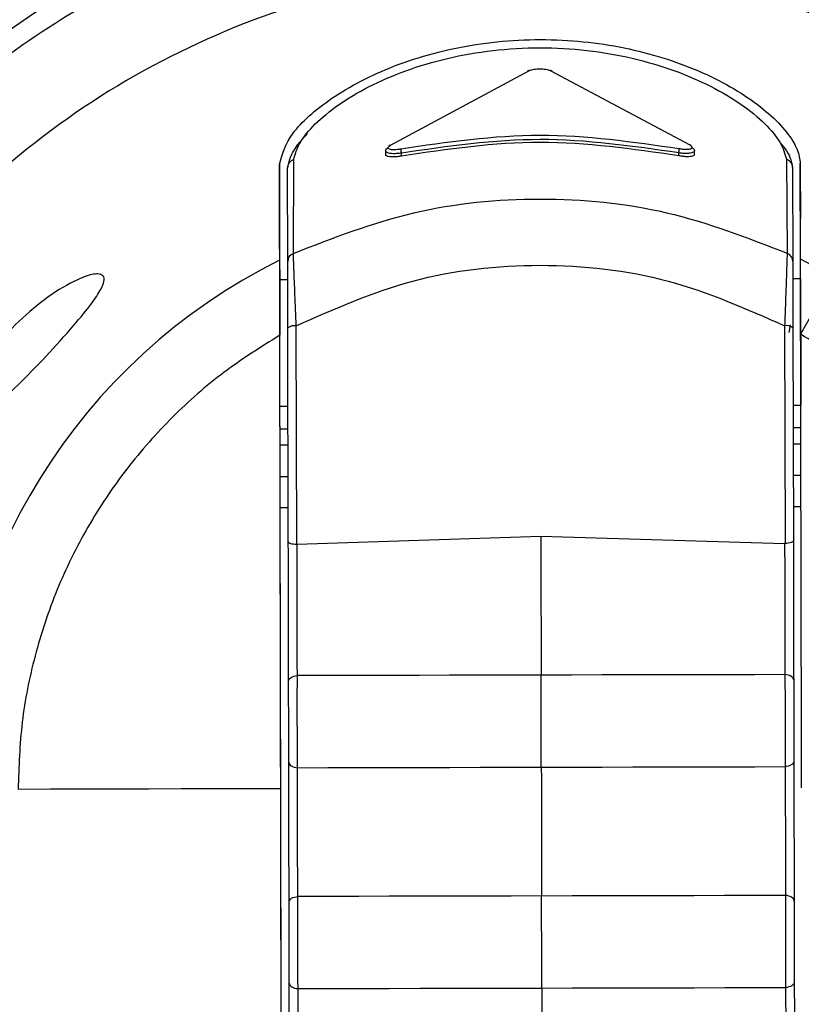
# Model space of a CAD drawing. Header units: inches. Extents: x 170 to 312, y 215 to 248.
# Tile 95 of 256: x 206.9243 to 206.9766, y 222.3127 to 222.3786. Entities that reach past the tile are written whole.
import ezdxf

# ---------------------------------------------------------------- set-up
doc = ezdxf.new("R2010")
doc.units = ezdxf.units.IN
doc.header["$LTSCALE"] = 0.25
doc.header["$MEASUREMENT"] = 0
doc.layers.add('STANDARD MOTOR LH', color=7, linetype='Continuous')

msp = doc.modelspace()

# ---------------------------------------------------------------- linework, layer by layer
at = {"layer": 'STANDARD MOTOR LH'}
for p, q in [((206.9491163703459, 222.3702459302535), (206.9584350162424, 222.3752440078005)), ((206.9598263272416, 222.3752453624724), (206.9691656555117, 222.3702630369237)), ((206.9487982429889, 222.3698703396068), (206.9487987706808, 222.3696206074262)), ((206.9498561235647, 222.3695159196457), (206.9498557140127, 222.3697111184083)), ((206.9684284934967, 222.36953148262), (206.9684280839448, 222.3697268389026)), ((206.9694853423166, 222.3696380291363), (206.9694848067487, 222.3698882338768)), ((206.942624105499, 222.3629950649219), (206.9426435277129, 222.3692762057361)), ((206.9756436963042, 222.3693028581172), (206.9756898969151, 222.3630080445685)), ((206.9416887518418, 222.3689371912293), (206.9417022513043, 222.3625312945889)), ((206.9416964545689, 222.3652826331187), (206.9416887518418, 222.3689371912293)), ((206.9422436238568, 222.3624440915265), (206.9422304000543, 222.3687156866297)), ((206.9760575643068, 222.3687447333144), (206.9760708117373, 222.3624595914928)), ((206.9765864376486, 222.3626047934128), (206.9765729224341, 222.3690107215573)), ((206.9765729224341, 222.3690107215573), (206.9765806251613, 222.3653561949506)), ((206.941705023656, 222.3612157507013), (206.9416964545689, 222.3652826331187)), ((206.9426622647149, 222.3619323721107), (206.942624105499, 222.3629950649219)), ((206.9787976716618, 222.3614330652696), (206.9765864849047, 222.3626047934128)), ((206.9422462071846, 222.3612168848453), (206.941705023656, 222.3612157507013)), ((206.9765892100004, 222.3612892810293), (206.976073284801, 222.3612882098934)), ((206.9422831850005, 222.3436765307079), (206.9422529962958, 222.3579959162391)), ((206.942842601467, 222.3435050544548), (206.9428117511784, 222.3581402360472)), ((206.9755214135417, 222.3581450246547), (206.9755521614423, 222.343557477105)), ((206.9759037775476, 222.3582146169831), (206.9758107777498, 222.35769543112)), ((206.9760802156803, 222.3580033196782), (206.976110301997, 222.3437303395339)), ((206.941722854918, 222.3527589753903), (206.9422640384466, 222.3527601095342)), ((206.9760911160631, 222.3528314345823), (206.9766070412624, 222.3528325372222)), ((206.9766070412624, 222.3528325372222), (206.9766070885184, 222.3528325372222)), ((206.976610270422, 222.3512951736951), (206.9760943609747, 222.3512941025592)), ((206.9422672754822, 222.351222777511), (206.9417260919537, 222.3512216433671)), ((206.9417283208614, 222.3501645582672), (206.9417260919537, 222.3512216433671)), ((206.9417283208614, 222.3501645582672), (206.94226950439, 222.3501656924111)), ((206.9760965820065, 222.3502369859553), (206.9766125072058, 222.3502380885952)), ((206.9417327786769, 222.3480503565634), (206.9422739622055, 222.3480514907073)), ((206.976101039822, 222.3481228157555), (206.9766169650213, 222.3481238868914)), ((206.9766214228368, 222.3460097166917), (206.9761054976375, 222.3460086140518)), ((206.942278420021, 222.3459373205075), (206.9417372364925, 222.3459361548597)), ((206.9419320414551, 222.2535288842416), (206.9417372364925, 222.3459361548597)), ((206.9428727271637, 222.3435051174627), (206.9591959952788, 222.3440538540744)), ((206.9591959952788, 222.3440538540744), (206.9755215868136, 222.343557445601)), ((206.9428727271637, 222.3435051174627), (206.942842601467, 222.3435050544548)), ((206.9755521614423, 222.343557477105), (206.9755215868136, 222.343557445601)), ((206.9418856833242, 222.2755184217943), (206.9417769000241, 222.3271214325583))]:
    msp.add_line(p, q, dxfattribs=at)
at = {"layer": 'STANDARD MOTOR LH', "flags": 128}
for points in [[(206.941722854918, 222.3527589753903), (206.941722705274, 222.3528309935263), (206.9417215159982, 222.3533923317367), (206.9417193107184, 222.3544392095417), (206.9417163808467, 222.355830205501), (206.9417131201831, 222.357377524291), (206.9417099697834, 222.3588721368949), (206.9417073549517, 222.3601121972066), (206.9417056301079, 222.3609302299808), (206.941705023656, 222.3612157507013)], [(206.9765892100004, 222.3612892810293), (206.9765893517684, 222.3612172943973), (206.9765905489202, 222.3606559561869), (206.9765927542, 222.3596090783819), (206.9765956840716, 222.3582180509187), (206.9765989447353, 222.3566707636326), (206.976602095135, 222.3551761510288), (206.9766047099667, 222.3539360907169), (206.9766064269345, 222.3531180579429), (206.9766070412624, 222.3528325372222)], [(206.9787976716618, 222.3614330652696), (206.9786555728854, 222.3611843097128), (206.978467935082, 222.3608558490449), (206.9782377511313, 222.3604529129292), (206.9779686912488, 222.3599819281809), (206.9776650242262, 222.3594503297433), (206.9773315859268, 222.3588666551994), (206.9769736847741, 222.3582401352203), (206.9765970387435, 222.3575807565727)], [(206.9417260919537, 222.3512216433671), (206.9417252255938, 222.3516340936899), (206.9417243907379, 222.3520306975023), (206.9417236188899, 222.3523962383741), (206.941722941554, 222.352716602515), (206.941722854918, 222.3527589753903)], [(206.9417326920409, 222.3480909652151), (206.941732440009, 222.3482112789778), (206.941732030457, 222.3484066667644), (206.9417314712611, 222.3486695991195), (206.9417308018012, 222.3489899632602), (206.9417300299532, 222.3493554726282), (206.9417291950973, 222.3497520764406), (206.9417283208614, 222.3501645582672)], [(206.9417372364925, 222.3459361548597), (206.9417363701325, 222.3463486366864), (206.9417355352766, 222.3467452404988), (206.9417347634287, 222.3471107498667), (206.9417340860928, 222.3474311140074), (206.9417335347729, 222.3476940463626), (206.9417331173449, 222.3478894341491), (206.9417328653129, 222.348009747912), (206.9417326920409, 222.3480909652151)], [(206.9755410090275, 222.334771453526), (206.9735051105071, 222.3347671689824), (206.971466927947, 222.334762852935), (206.9694269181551, 222.3347585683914), (206.9673855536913, 222.3347542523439), (206.9653432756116, 222.3347499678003), (206.963300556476, 222.3347456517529), (206.9612578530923, 222.3347413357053), (206.9592156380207, 222.3347370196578)], [(206.9761299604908, 222.3344026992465), (206.976118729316, 222.3344717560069), (206.9760857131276, 222.3345383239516), (206.9760320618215, 222.3346001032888), (206.9759596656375, 222.3346549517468), (206.9758710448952, 222.3347009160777), (206.9757693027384, 222.3347364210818), (206.9756579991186, 222.3347602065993), (206.9755410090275, 222.334771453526)], [(206.9423028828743, 222.3343314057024), (206.9423138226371, 222.3344004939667), (206.9423465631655, 222.3344671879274), (206.9423999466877, 222.3345292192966), (206.9424721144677, 222.3345843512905), (206.94256053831, 222.3346306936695), (206.9426621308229, 222.3346666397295), (206.9427733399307, 222.3346908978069), (206.9428902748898, 222.3347026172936)], [(206.9592156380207, 222.3347370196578), (206.957173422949, 222.3347327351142), (206.9551307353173, 222.3347284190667), (206.9530880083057, 222.3347241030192), (206.951045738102, 222.3347198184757), (206.9490043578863, 222.3347155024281), (206.9469643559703, 222.3347112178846), (206.9449261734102, 222.3347069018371), (206.9428902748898, 222.3347026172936)], [(206.9423143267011, 222.3289049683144), (206.9423255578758, 222.328835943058), (206.9423585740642, 222.3287693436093), (206.9424122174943, 222.3287075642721), (206.9424846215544, 222.3286527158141), (206.9425732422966, 222.3286067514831), (206.9426749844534, 222.3285712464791), (206.9427862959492, 222.3285474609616), (206.9429032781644, 222.3285362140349)], [(206.9761413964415, 222.3289762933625), (206.9761304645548, 222.3289072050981), (206.9760977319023, 222.3288404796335), (206.9760443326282, 222.3287784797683), (206.9759721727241, 222.3287233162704), (206.9758837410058, 222.3286769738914), (206.975782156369, 222.3286410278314), (206.9756709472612, 222.328616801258), (206.9755540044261, 222.3286050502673)], [(206.9429032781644, 222.3285362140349), (206.9449391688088, 222.3285405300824), (206.9469773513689, 222.3285448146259), (206.9490173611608, 222.3285490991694), (206.9510587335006, 222.328553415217), (206.9531010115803, 222.3285577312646), (206.9551437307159, 222.328562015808), (206.9571864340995, 222.3285663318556), (206.9592286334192, 222.3285706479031)], [(206.9592286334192, 222.3285706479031), (206.9612708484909, 222.3285749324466), (206.9633135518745, 222.3285792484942), (206.9653562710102, 222.3285835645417), (206.9673985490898, 222.3285878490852), (206.9694399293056, 222.3285921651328), (206.9714799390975, 222.3285964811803), (206.9735181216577, 222.3286007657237), (206.9755540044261, 222.3286050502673)], [(206.9417769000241, 222.3271214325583), (206.9395552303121, 222.3271167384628), (206.9373387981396, 222.3271120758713), (206.9351281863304, 222.3271074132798), (206.9329239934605, 222.3271027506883), (206.9307268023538, 222.3270981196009), (206.9285371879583, 222.3270935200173), (206.9263557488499, 222.3270889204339), (206.9241830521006, 222.3270843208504)], [(206.9423340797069, 222.3195320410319), (206.9423450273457, 222.3196011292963), (206.9423777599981, 222.3196678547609), (206.9424311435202, 222.3197298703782), (206.9425033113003, 222.3197850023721), (206.9425917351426, 222.319831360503), (206.9426933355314, 222.3198672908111), (206.9428045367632, 222.3198915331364), (206.9429214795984, 222.3199032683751)], [(206.9612890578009, 222.3199419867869), (206.9572046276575, 222.3199333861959), (206.9551619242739, 222.3199290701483), (206.9531192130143, 222.3199247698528), (206.9510769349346, 222.3199204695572), (206.9490355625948, 222.3199161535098), (206.9469955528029, 222.3199118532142), (206.9449573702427, 222.3199075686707), (206.9429214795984, 222.3199032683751)], [(206.9755722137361, 222.3199721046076), (206.9735363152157, 222.319967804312), (206.9714981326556, 222.3199635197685), (206.9694581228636, 222.319959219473), (206.9674167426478, 222.3199549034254), (206.9653744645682, 222.31995060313), (206.9633317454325, 222.3199463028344), (206.9612890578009, 222.3199419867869)], [(206.9761611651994, 222.31960336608), (206.9761499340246, 222.3196723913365), (206.9761169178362, 222.3197389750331), (206.9760632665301, 222.3198007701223), (206.9759908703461, 222.3198556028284), (206.9759022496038, 222.3199015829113), (206.975800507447, 222.3199370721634), (206.9756891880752, 222.3199608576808), (206.9755722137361, 222.3199721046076)], [(206.9423455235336, 222.3141056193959), (206.9423567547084, 222.3140365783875), (206.9423897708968, 222.3139700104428), (206.9424434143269, 222.3139082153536), (206.9425158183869, 222.3138533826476), (206.9426044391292, 222.3138074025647), (206.942706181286, 222.3137718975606), (206.9428174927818, 222.3137481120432), (206.9429344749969, 222.3137368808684)], [(206.9429344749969, 222.3137368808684), (206.9449703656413, 222.313741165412), (206.9470085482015, 222.3137454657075), (206.9490485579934, 222.313749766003), (206.9510899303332, 222.3137540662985), (206.9531322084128, 222.3137583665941), (206.9551749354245, 222.3137626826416), (206.9572176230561, 222.3137669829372), (206.9592598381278, 222.3137712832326)], [(206.9592598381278, 222.3137712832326), (206.9613020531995, 222.3137755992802), (206.9633447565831, 222.3137798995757), (206.9653874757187, 222.3137842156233), (206.9674297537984, 222.3137885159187), (206.9694711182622, 222.3137928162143), (206.9715111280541, 222.3137971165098), (206.9735493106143, 222.3138014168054), (206.9755852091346, 222.3138057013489)], [(206.9761726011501, 222.314176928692), (206.9761616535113, 222.3141078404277), (206.9761289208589, 222.314041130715), (206.9760755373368, 222.3139791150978), (206.9760033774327, 222.3139239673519), (206.9759149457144, 222.3138776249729), (206.9758133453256, 222.3138416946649), (206.9757021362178, 222.3138174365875), (206.9755852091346, 222.3138057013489)]]:
    msp.add_lwpolyline(points, dxfattribs=at)
at = {"layer": 'STANDARD MOTOR LH'}
for centre, radius, start, end in [((206.9592316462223, 222.3271583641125), 0.07336265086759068, 304.5814029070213, 235.6238336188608), ((206.959218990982, 222.327158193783), 0.06647414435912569, 309.7737854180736, 230.6860251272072), ((206.9592189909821, 222.327158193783), 0.06644525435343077, 309.7944362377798, 230.6467784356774), ((206.9592189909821, 222.327158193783), 0.0652415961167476, 310.6768779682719, 229.5646903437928), ((206.959218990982, 222.327158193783), 0.06392017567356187, 311.6983682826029, 228.5431638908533), ((206.959218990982, 222.327158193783), 0.06203211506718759, 313.2646430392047, 226.9769264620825), ((206.9584077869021, 222.3751104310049), 0.0001363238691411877, 78.47824008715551, 155.8409415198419), ((206.9598536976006, 222.3751116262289), 0.000136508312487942, 22.92819328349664, 101.5663887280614), ((206.9491144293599, 222.3701219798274), 0.0001239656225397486, 89.10285729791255, 173.6320293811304), ((206.9515448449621, 222.370120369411), 0.001738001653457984, 184.613608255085, 193.6194565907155), ((206.9667624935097, 222.3701285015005), 0.001713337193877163, 346.4418037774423, 355.575453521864), ((206.969167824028, 222.3701392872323), 0.0001237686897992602, 6.402040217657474, 91.00391454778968), ((206.9592189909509, 222.3271581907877), 0.03947267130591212, 116.3445910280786, 180.1207844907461), ((206.942843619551, 222.3624366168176), 0.0006000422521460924, 111.458732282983, 179.2862496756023), ((206.9754711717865, 222.3624496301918), 0.0005997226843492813, 0.9517178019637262, 68.61023575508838), ((206.9426946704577, 222.3574397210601), 0.0007102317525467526, 80.51155967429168, 128.4530619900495), ((206.9756411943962, 222.3574447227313), 0.000710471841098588, 51.83493038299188, 99.7060457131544)]:
    msp.add_arc(centre, radius, start, end, dxfattribs=at)
for points, knots in [([(207.1420881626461, 222.6879246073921), (207.1416760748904, 222.6879589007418), (207.140851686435, 222.688027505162), (207.1398840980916, 222.6885030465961), (207.1391941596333, 222.6890440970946), (207.1387231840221, 222.6895622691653), (207.1383440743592, 222.6901465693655), (207.1380660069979, 222.6907823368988), (207.1377366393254, 222.6921321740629), (207.1379086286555, 222.6942228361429), (207.1378542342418, 222.6965096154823), (207.1378615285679, 222.6987958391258), (207.1378683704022, 222.7038205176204), (207.1377074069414, 222.710237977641), (207.138017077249, 222.7157094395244), (207.1378547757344, 222.7175905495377), (207.1378337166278, 222.717631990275), (207.1378086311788, 222.717669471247), (207.1377668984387, 222.7177072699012), (207.1376329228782, 222.7177580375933), (207.1371214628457, 222.7176961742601), (207.1351328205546, 222.7177990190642), (207.1270852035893, 222.717626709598), (207.1072664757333, 222.7178232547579), (207.0767028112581, 222.7177053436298), (207.0278419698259, 222.7177520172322), (206.9789695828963, 222.7177316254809), (206.930101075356, 222.7177359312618), (206.8995581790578, 222.7177327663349), (206.8751230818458, 222.7177381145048), (206.8598531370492, 222.7177246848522), (206.8491601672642, 222.7177487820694), (206.8438191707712, 222.7177149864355), (206.8411409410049, 222.7177626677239), (206.8399076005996, 222.7177001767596), (206.8394017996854, 222.717755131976), (206.8392774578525, 222.7177155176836), (206.8392413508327, 222.7176903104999), (206.8392179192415, 222.7176677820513), (206.8391983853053, 222.7176420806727), (206.8391837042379, 222.7176143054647), (206.8391731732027, 222.7175852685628), (206.8391689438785, 222.7175604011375), (206.8391671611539, 222.71754290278), (206.8391664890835, 222.7175253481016), (206.8391672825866, 222.7174726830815), (206.8391659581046, 222.7172620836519), (206.8391681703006, 222.716419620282), (206.8391644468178, 222.7130498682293), (206.8391668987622, 222.7085568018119), (206.8391672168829, 222.7040636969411), (206.8391656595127, 222.7008544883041), (206.8391774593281, 222.6973060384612), (206.8391339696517, 222.6940895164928), (206.8391852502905, 222.6919166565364), (206.8390830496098, 222.6912566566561), (206.8389214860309, 222.6906965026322), (206.8386900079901, 222.6901610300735), (206.8383120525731, 222.6895729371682), (206.8376841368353, 222.6888801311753), (206.836686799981, 222.6882029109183), (206.834830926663, 222.687790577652), (206.8324999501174, 222.6879686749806), (206.8288103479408, 222.6878987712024), (206.8223467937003, 222.6879523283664), (206.8159128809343, 222.6878754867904), (206.8110387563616, 222.687952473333), (206.8098459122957, 222.6879079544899), (206.8095237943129, 222.6879353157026), (206.8094421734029, 222.6878889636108), (206.8094017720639, 222.6878529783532), (206.8093784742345, 222.6878167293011), (206.809365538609, 222.687782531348), (206.8093593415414, 222.687756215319), (206.8093531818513, 222.6876970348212), (206.8093623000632, 222.6874704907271), (206.8093470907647, 222.6865662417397), (206.8093724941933, 222.6829470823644), (206.8093296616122, 222.6684746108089), (206.8093671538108, 222.6436614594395), (206.8093538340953, 222.6105790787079), (206.8093582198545, 222.5664685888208), (206.8093563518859, 222.5223582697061), (206.8093567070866, 222.467220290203), (206.80935658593, 222.4231099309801), (206.8093566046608, 222.3789995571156), (206.8093566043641, 222.345916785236), (206.8093565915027, 222.3128340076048), (206.8093566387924, 222.2825980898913), (206.8093565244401, 222.2592993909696), (206.8093567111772, 222.2449831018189), (206.8093564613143, 222.2381705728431), (206.8093567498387, 222.2348812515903), (206.8093561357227, 222.2330699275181), (206.8093578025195, 222.2317938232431), (206.8093559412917, 222.2310677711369), (206.8093568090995, 222.2309004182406), (206.809356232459, 222.2308662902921), (206.8093587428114, 222.2308374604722), (206.8093661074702, 222.230806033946), (206.809379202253, 222.2307743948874), (206.809396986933, 222.2307467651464), (206.8094179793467, 222.2307232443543), (206.8094504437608, 222.2306964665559), (206.8094999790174, 222.230671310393), (206.8096470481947, 222.2306604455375), (206.8101793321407, 222.2306776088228), (206.8123301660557, 222.2306485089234), (206.8160097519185, 222.2306739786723), (206.8209201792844, 222.2306649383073), (206.8272292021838, 222.2306677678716), (206.8319020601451, 222.2306671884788), (206.8349383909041, 222.2306668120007)], [0, 0, 0, 0, 0.001413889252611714, 0.00282850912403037, 0.003628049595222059, 0.004427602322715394, 0.005227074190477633, 0.006016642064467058, 0.006806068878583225, 0.00998608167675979, 0.01313352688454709, 0.01470724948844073, 0.01785469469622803, 0.03044447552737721, 0.03673936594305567, 0.03681891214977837, 0.03685839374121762, 0.03689777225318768, 0.03697423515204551, 0.03704737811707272, 0.03738361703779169, 0.03869834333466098, 0.04395728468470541, 0.06499301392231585, 0.1070645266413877, 0.1491360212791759, 0.2332790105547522, 0.2753505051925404, 0.3174220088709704, 0.3384577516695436, 0.3594934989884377, 0.3700113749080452, 0.3752703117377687, 0.3778997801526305, 0.3792145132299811, 0.3795432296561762, 0.379618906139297, 0.3796564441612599, 0.379693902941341, 0.3797304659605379, 0.3797671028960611, 0.379801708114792, 0.3798363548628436, 0.3798536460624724, 0.3798622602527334, 0.3798968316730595, 0.3800349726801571, 0.3805875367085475, 0.3827978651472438, 0.3916392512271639, 0.3960599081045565, 0.3982702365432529, 0.4026908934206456, 0.4082767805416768, 0.4093563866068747, 0.4101619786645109, 0.4105637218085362, 0.4113623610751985, 0.4121609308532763, 0.4129595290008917, 0.4145733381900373, 0.4162144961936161, 0.4193997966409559, 0.4225766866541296, 0.428930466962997, 0.4416380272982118, 0.4448149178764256, 0.4456091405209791, 0.4458080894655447, 0.4458858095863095, 0.4459241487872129, 0.4459940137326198, 0.4460312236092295, 0.4460497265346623, 0.4460869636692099, 0.4462355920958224, 0.4468289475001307, 0.4492023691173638, 0.4586960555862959, 0.4966708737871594, 0.5346456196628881, 0.5726204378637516, 0.6485700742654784, 0.6865448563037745, 0.7624944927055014, 0.8004692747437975, 0.8384440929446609, 0.8764188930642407, 0.9143936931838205, 0.9425650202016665, 0.9566506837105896, 0.9636935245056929, 0.9660247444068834, 0.9679778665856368, 0.9699309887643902, 0.9704192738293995, 0.970477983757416, 0.9705073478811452, 0.9705367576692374, 0.9705774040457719, 0.9706180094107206, 0.9706540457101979, 0.9706900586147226, 0.9707260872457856, 0.9707987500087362, 0.9708765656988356, 0.9712287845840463, 0.9726376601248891, 0.9782731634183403, 0.9839086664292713, 0.9895441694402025, 0.9999999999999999, 0.9999999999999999, 0.9999999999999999, 0.9999999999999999]), ([(206.8349383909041, 222.2306668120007), (206.8351253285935, 222.2306594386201), (206.8357806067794, 222.2306335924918), (206.8365354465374, 222.2303906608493), (206.8371471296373, 222.2300495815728), (206.8374366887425, 222.2298550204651), (206.8379865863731, 222.2294174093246), (206.8384446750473, 222.2288617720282), (206.8387704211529, 222.2282391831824), (206.8390462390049, 222.2275910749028), (206.83926233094, 222.2260682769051), (206.8391352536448, 222.2237465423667), (206.8391847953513, 222.2200328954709), (206.8391533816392, 222.2135387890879), (206.8391684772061, 222.2070431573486), (206.8391664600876, 222.2022875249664), (206.8391668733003, 222.2012255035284), (206.8391667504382, 222.2010821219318), (206.8391668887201, 222.2010318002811), (206.8391765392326, 222.2009890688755), (206.8391982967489, 222.2009506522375), (206.8392231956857, 222.2009163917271), (206.8392645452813, 222.2008815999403), (206.8393868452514, 222.200837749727), (206.839838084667, 222.2008875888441), (206.8415918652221, 222.2008050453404), (206.8486772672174, 222.2009433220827), (206.8661401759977, 222.2007865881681), (206.903828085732, 222.2009070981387), (206.9468661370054, 222.2008523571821), (206.9899194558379, 222.2008514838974), (207.0329568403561, 222.2008917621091), (207.0760745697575, 222.2006312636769), (207.1136021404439, 222.2011658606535), (207.1305925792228, 222.20050076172), (207.1366941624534, 222.2009598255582), (207.137599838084, 222.2007982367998), (207.13778067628, 222.2008958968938), (207.1378120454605, 222.2009273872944), (207.1378371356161, 222.2009626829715), (207.1378540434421, 222.2010036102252), (207.137858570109, 222.2010389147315), (207.137860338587, 222.2010640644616), (207.1378588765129, 222.2011228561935), (207.1378613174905, 222.2013577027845), (207.1378572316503, 222.2022976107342), (207.1378644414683, 222.2060562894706), (207.1378554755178, 222.2110693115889), (207.137865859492, 222.2167952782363), (207.1378385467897, 222.2209002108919), (207.1379179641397, 222.2243858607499), (207.1377599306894, 222.2267238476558), (207.1381289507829, 222.2279823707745), (207.1384399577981, 222.2286135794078), (207.1387812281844, 222.2290910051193), (207.1393392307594, 222.2296950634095), (207.1402206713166, 222.2303314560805), (207.1420684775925, 222.230813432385), (207.1444146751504, 222.2306184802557), (207.148124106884, 222.2306953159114), (207.1513726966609, 222.2306646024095), (207.1555462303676, 222.2306683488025), (207.1597219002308, 222.2306591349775), (207.1638903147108, 222.2306844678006), (207.1664474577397, 222.2306550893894), (207.1671838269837, 222.2306810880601), (207.1674889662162, 222.2306593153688), (207.1675642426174, 222.2306897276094), (207.1675994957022, 222.2307153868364), (207.1676223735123, 222.2307374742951), (207.1676464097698, 222.2307712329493), (207.1676607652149, 222.2308053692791), (207.1676683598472, 222.2308421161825), (207.167672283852, 222.2309042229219), (207.1676660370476, 222.2311410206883), (207.1676764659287, 222.2320884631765), (207.167659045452, 222.2358775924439), (207.1676884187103, 222.2510351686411), (207.1676626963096, 222.2770187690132), (207.1676718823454, 222.311664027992), (207.1676694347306, 222.3463091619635), (207.1676702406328, 222.392502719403), (207.1676698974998, 222.4386962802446), (207.1676699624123, 222.4964382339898), (207.1676699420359, 222.5426317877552), (207.1676699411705, 222.5830511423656), (207.1676699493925, 222.6119221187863), (207.1676698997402, 222.6370999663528), (207.1676700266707, 222.6604312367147), (207.1676698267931, 222.674177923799), (207.1676700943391, 222.6807193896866), (207.1676697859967, 222.6838716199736), (207.1676704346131, 222.6855984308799), (207.1676686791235, 222.686809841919), (207.1676706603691, 222.6875062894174), (207.1676696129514, 222.6876761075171), (207.1676705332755, 222.6877230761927), (207.1676675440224, 222.6877577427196), (207.1676584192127, 222.6877906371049), (207.1676453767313, 222.6878207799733), (207.1676272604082, 222.6878473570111), (207.1676060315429, 222.6878705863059), (207.1675731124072, 222.6878969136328), (207.1674719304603, 222.6879421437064), (207.1670630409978, 222.6878965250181), (207.1655045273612, 222.6879716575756), (207.1615862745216, 222.6878859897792), (207.1557484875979, 222.6879367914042), (207.148842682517, 222.6879216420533), (207.1443396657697, 222.6879236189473), (207.1420881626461, 222.6879246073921)], [0, 0, 0, 0, 0.0006438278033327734, 0.002256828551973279, 0.002656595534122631, 0.00305635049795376, 0.003456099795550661, 0.005076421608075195, 0.005476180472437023, 0.005875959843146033, 0.007496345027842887, 0.01069239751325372, 0.01388774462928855, 0.02027845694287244, 0.03305986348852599, 0.03625521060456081, 0.03665463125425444, 0.03671744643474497, 0.0367488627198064, 0.03682804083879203, 0.03686422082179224, 0.03690040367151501, 0.03697364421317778, 0.03704605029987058, 0.03734123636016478, 0.03849940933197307, 0.04313209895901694, 0.06166285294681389, 0.09872436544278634, 0.1728473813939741, 0.2099088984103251, 0.2469704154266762, 0.3210934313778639, 0.3581549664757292, 0.3766856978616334, 0.3790020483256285, 0.379581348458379, 0.3796586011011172, 0.3796967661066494, 0.379733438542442, 0.3798073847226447, 0.3798460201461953, 0.3798556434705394, 0.3798941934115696, 0.3800482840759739, 0.3806647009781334, 0.3831303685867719, 0.3929930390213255, 0.3979243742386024, 0.4028557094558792, 0.4071090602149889, 0.4099861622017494, 0.4107907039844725, 0.4115951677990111, 0.4123996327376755, 0.4128008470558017, 0.414427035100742, 0.4160539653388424, 0.4192645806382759, 0.4224586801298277, 0.4288468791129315, 0.4304439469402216, 0.4368321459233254, 0.443220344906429, 0.4448174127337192, 0.44561592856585, 0.4457757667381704, 0.4458517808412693, 0.4458892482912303, 0.4459255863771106, 0.4459607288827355, 0.4460314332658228, 0.4460508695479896, 0.4460898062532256, 0.4462451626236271, 0.4468665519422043, 0.4493520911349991, 0.4592942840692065, 0.499063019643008, 0.5388317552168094, 0.5786004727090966, 0.6183692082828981, 0.697906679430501, 0.7376754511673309, 0.8172129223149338, 0.8569816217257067, 0.8768660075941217, 0.9166347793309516, 0.9436855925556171, 0.9572109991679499, 0.9639737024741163, 0.9662121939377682, 0.9680662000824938, 0.9699202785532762, 0.9703838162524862, 0.9704646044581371, 0.9705050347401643, 0.9705455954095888, 0.9705838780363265, 0.970622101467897, 0.9706581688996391, 0.9706941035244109, 0.9707301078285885, 0.9708027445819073, 0.9710683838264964, 0.9721009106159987, 0.9762311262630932, 0.9844915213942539, 0.9922457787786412, 0.9999999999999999, 0.9999999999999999, 0.9999999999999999, 0.9999999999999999]), ([(206.9590910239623, 222.3878603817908), (206.9564426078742, 222.3877545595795), (206.9511457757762, 222.38754291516), (206.9433392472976, 222.385914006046), (206.9358042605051, 222.3833543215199), (206.9286699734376, 222.379813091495), (206.9220583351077, 222.3753763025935), (206.9160826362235, 222.370113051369), (206.9108446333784, 222.364115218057), (206.9064357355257, 222.3574849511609), (206.9029246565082, 222.3503357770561), (206.9003967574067, 222.3427900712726), (206.8988007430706, 222.3349767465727), (206.8986114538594, 222.3296790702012), (206.8985168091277, 222.3270302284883)], [0, 0, 0, 0, 0.08333334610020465, 0.166666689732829, 0.2499999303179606, 0.3333334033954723, 0.4166667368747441, 0.5000000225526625, 0.5833333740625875, 0.6666665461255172, 0.7499999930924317, 0.8333333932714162, 0.9166665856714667, 1, 1, 1, 1]), ([(207.0017298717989, 222.2838904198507), (207.0018980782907, 222.2840347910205), (207.0043257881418, 222.2861184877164), (207.0081687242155, 222.2910361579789), (207.013023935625, 222.2985353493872), (207.0166187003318, 222.3067598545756), (207.0189965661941, 222.3153976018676), (207.0200735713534, 222.3242975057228), (207.0198351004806, 222.3332573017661), (207.0182839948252, 222.3420856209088), (207.0154544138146, 222.3505906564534), (207.0114075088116, 222.3585885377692), (207.0062308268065, 222.3659058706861), (207.000036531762, 222.3723849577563), (206.9929586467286, 222.3778831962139), (206.9851503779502, 222.382290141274), (206.9767808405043, 222.3854783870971), (206.9680309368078, 222.3874985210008), (206.9620709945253, 222.3877397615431), (206.9590910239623, 222.3878603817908)], [0, 0, 0, 0, 0.00463120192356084, 0.06684173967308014, 0.129052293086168, 0.1912629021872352, 0.2534734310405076, 0.3156840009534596, 0.3778944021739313, 0.4401049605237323, 0.5023155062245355, 0.5645262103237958, 0.6267366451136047, 0.6889472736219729, 0.7511579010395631, 0.8133683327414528, 0.8755788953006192, 0.9377894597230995, 0.9999999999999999, 0.9999999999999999, 0.9999999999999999, 0.9999999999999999]), ([(206.959103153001, 222.3821063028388), (206.9555072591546, 222.3818942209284), (206.9483154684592, 222.3814700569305), (206.9379482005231, 222.3781808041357), (206.928397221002, 222.3730824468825), (206.9200337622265, 222.3661785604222), (206.9131652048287, 222.3577860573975), (206.9081071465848, 222.3482136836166), (206.9048616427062, 222.3378326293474), (206.9044678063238, 222.3306391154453), (206.9042708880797, 222.327042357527)], [0, 0, 0, 0, 0.1249999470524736, 0.2499999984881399, 0.374999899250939, 0.5000001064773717, 0.6249998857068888, 0.7500000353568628, 0.8749999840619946, 1, 1, 1, 1]), ([(207.0017116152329, 222.2925516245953), (207.0034713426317, 222.2948259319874), (207.0073728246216, 222.2998682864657), (207.0113880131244, 222.3089693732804), (207.0139306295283, 222.3191738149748), (207.0144412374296, 222.329703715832), (207.0129584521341, 222.3401317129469), (207.009520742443, 222.3500908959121), (207.004257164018, 222.3592173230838), (206.997357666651, 222.3671768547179), (206.9890731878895, 222.3736933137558), (206.9797045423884, 222.3784813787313), (206.9695916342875, 222.3815488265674), (206.9625993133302, 222.3819204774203), (206.959103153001, 222.3821063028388)], [0, 0, 0, 0, 0.06950211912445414, 0.1540927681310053, 0.2386835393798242, 0.3232743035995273, 0.4078648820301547, 0.4924555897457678, 0.5770465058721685, 0.6616370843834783, 0.746227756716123, 0.8308185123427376, 0.9154092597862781, 1, 1, 1, 1]), ([(206.9416887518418, 222.3689371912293), (206.941867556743, 222.369612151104), (206.9422248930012, 222.370961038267), (206.9450222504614, 222.3734626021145), (206.9485269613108, 222.3753154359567), (206.9519750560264, 222.3764342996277), (206.9556920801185, 222.3772235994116), (206.9606034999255, 222.37748120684), (206.966237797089, 222.3766098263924), (206.9711036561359, 222.374784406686), (206.9741452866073, 222.3727575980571), (206.9757187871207, 222.371108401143), (206.9764453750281, 222.3699551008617), (206.9765319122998, 222.3693143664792), (206.9765729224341, 222.3690107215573)], [0, 0, 0, 0, 0.1028714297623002, 0.205585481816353, 0.3120897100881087, 0.366756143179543, 0.4214120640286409, 0.5273750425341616, 0.6302824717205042, 0.7341758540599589, 0.8417360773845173, 0.8963062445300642, 0.950859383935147, 0.9999999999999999, 0.9999999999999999, 0.9999999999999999, 0.9999999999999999]), ([(206.9426435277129, 222.3692762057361), (206.9427458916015, 222.3696434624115), (206.9429508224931, 222.3703787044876), (206.9440085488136, 222.3716594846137), (206.9455727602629, 222.3729566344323), (206.9476306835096, 222.3741913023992), (206.9501043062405, 222.3752674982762), (206.9529115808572, 222.3761066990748), (206.9559582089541, 222.3766403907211), (206.9591290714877, 222.3768266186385), (206.9623002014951, 222.3766461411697), (206.9653487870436, 222.3761185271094), (206.9681588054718, 222.3752845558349), (206.9706360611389, 222.3742127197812), (206.9726988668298, 222.3729814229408), (206.9742683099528, 222.3716862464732), (206.9753318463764, 222.3704060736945), (206.9755398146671, 222.3696703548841), (206.9756436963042, 222.3693028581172)], [0, 0, 0, 0, 0.06208697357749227, 0.1242971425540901, 0.1866324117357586, 0.2491098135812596, 0.3117149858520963, 0.3744042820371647, 0.4371824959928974, 0.4999810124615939, 0.5627839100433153, 0.6255596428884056, 0.6882553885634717, 0.7508597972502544, 0.8133429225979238, 0.87568447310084, 0.9379035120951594, 1, 1, 1, 1]), ([(206.9584350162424, 222.3752440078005), (206.9584777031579, 222.3752603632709), (206.9585631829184, 222.3752931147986), (206.9587348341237, 222.3753286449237), (206.9589261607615, 222.3753516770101), (206.9591299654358, 222.3753593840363), (206.9593344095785, 222.3753523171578), (206.9595257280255, 222.3753293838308), (206.9596980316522, 222.3752942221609), (206.959783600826, 222.375261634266), (206.9598263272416, 222.3752453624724)], [0, 0, 0, 0, 0.1247993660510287, 0.2499084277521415, 0.3742854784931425, 0.4998815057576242, 0.6249990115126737, 0.7501489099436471, 0.8752443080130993, 1, 1, 1, 1]), ([(206.9422304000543, 222.3687156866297), (206.9422813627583, 222.3689497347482), (206.9423864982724, 222.3694325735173), (206.9428319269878, 222.3702147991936), (206.9433341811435, 222.3707610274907), (206.9435695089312, 222.3710169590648)], [0, 0, 0, 0, 0.3333174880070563, 0.6876304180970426, 0.9999999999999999, 0.9999999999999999, 0.9999999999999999, 0.9999999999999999]), ([(206.9684707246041, 222.369996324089), (206.9653606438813, 222.3704447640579), (206.9591406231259, 222.3713416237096), (206.9529218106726, 222.3704342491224), (206.9498124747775, 222.3699805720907)], [0, 0, 0, 0, 0.5000113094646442, 1, 1, 1, 1]), ([(206.9684280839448, 222.3697268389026), (206.9653323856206, 222.370173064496), (206.9591409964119, 222.3710655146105), (206.9529508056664, 222.3701625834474), (206.9498557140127, 222.3697111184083)], [0, 0, 0, 0, 0.500000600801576, 1, 1, 1, 1]), ([(206.9684284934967, 222.36953148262), (206.9653326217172, 222.3699805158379), (206.9591412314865, 222.370878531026), (206.9529510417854, 222.3699701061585), (206.9498561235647, 222.3695159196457)], [0, 0, 0, 0, 0.5000285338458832, 1, 1, 1, 1]), ([(206.9752240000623, 222.3703909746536), (206.9753788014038, 222.370211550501), (206.9758911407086, 222.369617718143), (206.9759891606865, 222.3691035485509), (206.9760575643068, 222.3687447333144)], [0, 0, 0, 0, 0.3021461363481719, 1, 1, 1, 1]), ([(206.9488217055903, 222.3698036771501), (206.9488091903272, 222.3698319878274), (206.948784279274, 222.3698883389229), (206.9488437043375, 222.3699887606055), (206.948940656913, 222.370056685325), (206.9489889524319, 222.3700905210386)], [0, 0, 0, 0, 0.3362985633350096, 0.6693867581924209, 1, 1, 1, 1]), ([(206.9498557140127, 222.3697111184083), (206.9497607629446, 222.369698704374), (206.9495707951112, 222.3696738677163), (206.9493060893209, 222.3696665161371), (206.9490818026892, 222.3696842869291), (206.948906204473, 222.3697295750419), (206.9488500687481, 222.3697788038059), (206.9488217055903, 222.3698036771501)], [0, 0, 0, 0, 0.1988145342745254, 0.3977666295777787, 0.5974089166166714, 0.7965866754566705, 1, 1, 1, 1]), ([(206.9489820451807, 222.370014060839), (206.9489719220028, 222.3700353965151), (206.9489516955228, 222.3700780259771), (206.9489971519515, 222.3701594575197), (206.9490764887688, 222.3702170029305), (206.9491163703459, 222.3702459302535)], [0, 0, 0, 0, 0.3325731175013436, 0.6644932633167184, 1, 1, 1, 1]), ([(206.9498124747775, 222.3699805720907), (206.9497361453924, 222.3699672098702), (206.9495834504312, 222.3699404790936), (206.9493711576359, 222.3699263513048), (206.949189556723, 222.3699320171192), (206.9490506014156, 222.369960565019), (206.9490049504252, 222.3699961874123), (206.9489820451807, 222.370014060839)], [0, 0, 0, 0, 0.2000925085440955, 0.4002798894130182, 0.601343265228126, 0.7999752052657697, 1, 1, 1, 1]), ([(206.9694611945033, 222.3698209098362), (206.9694329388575, 222.3697960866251), (206.9693788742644, 222.3697485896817), (206.9692068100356, 222.3697036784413), (206.9689840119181, 222.3696834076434), (206.9687128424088, 222.3696883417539), (206.9685230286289, 222.3697140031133), (206.9684280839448, 222.3697268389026)], [0, 0, 0, 0, 0.2026867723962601, 0.3878225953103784, 0.6016763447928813, 0.8007588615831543, 1, 1, 1, 1]), ([(206.9693012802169, 222.3700311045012), (206.9692782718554, 222.3700131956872), (206.9692324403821, 222.3699775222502), (206.9690932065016, 222.3699489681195), (206.9689122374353, 222.3699428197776), (206.9687000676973, 222.3699565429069), (206.9685472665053, 222.3699830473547), (206.9684707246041, 222.369996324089)], [0, 0, 0, 0, 0.2003011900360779, 0.3989896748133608, 0.5996256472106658, 0.7994425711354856, 1, 1, 1, 1]), ([(206.9691656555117, 222.3702630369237), (206.9692053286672, 222.3702343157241), (206.9692846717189, 222.3701768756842), (206.9693308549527, 222.3700953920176), (206.9693111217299, 222.3700524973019), (206.9693012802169, 222.3700311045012)], [0, 0, 0, 0, 0.3339164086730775, 0.6678053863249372, 0.9999999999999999, 0.9999999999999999, 0.9999999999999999, 0.9999999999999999]), ([(206.9692931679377, 222.3701083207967), (206.9693418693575, 222.3700743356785), (206.9694394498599, 222.3700062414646), (206.9694988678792, 222.369905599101), (206.9694737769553, 222.3698491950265), (206.9694611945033, 222.3698209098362)], [0, 0, 0, 0, 0.3318695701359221, 0.6649498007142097, 0.9999999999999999, 0.9999999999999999, 0.9999999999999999, 0.9999999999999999]), ([(206.9426435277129, 222.3692762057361), (206.9425865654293, 222.369250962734), (206.9424698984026, 222.369199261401), (206.9423360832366, 222.3690623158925), (206.9422466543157, 222.3688961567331), (206.942235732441, 222.3687748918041), (206.9422304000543, 222.3687156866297)], [0, 0, 0, 0, 0.2441102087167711, 0.4999731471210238, 0.755871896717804, 1, 1, 1, 1]), ([(206.9498561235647, 222.3695159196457), (206.9497603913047, 222.3694990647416), (206.949568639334, 222.3694653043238), (206.9493048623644, 222.3694475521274), (206.9490787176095, 222.3694540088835), (206.9489134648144, 222.3694903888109), (206.9488112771, 222.3695454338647), (206.9488070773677, 222.3695976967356), (206.9488052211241, 222.3696207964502)], [0, 0, 0, 0, 0.1740921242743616, 0.3487069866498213, 0.5205908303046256, 0.6918660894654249, 0.8638076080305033, 1, 1, 1, 1]), ([(206.9694788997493, 222.3696381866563), (206.9694771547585, 222.3696150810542), (206.9694732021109, 222.3695627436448), (206.969371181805, 222.3695075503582), (206.9692060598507, 222.3694708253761), (206.9689799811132, 222.3694640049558), (206.9687161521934, 222.369481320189), (206.9685243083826, 222.3695147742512), (206.9684284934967, 222.36953148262)], [0, 0, 0, 0, 0.1360369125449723, 0.3081425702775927, 0.4792778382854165, 0.651286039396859, 0.8258375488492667, 1, 1, 1, 1]), ([(206.9760575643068, 222.3687447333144), (206.9760520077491, 222.3688037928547), (206.9760406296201, 222.3689247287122), (206.975950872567, 222.3690901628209), (206.9758170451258, 222.3692264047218), (206.9757005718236, 222.3692777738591), (206.9756436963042, 222.3693028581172)], [0, 0, 0, 0, 0.2441966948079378, 0.5000400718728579, 0.7558626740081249, 0.9999999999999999, 0.9999999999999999, 0.9999999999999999, 0.9999999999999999]), ([(206.942624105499, 222.3629950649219), (206.9452807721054, 222.3640269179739), (206.9505941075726, 222.3660906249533), (206.9591554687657, 222.3668991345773), (206.9677174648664, 222.3660973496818), (206.9730324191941, 222.3640378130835), (206.9756898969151, 222.3630080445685)], [0, 0, 0, 0, 0.2499998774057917, 0.4999999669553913, 0.7499999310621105, 1, 1, 1, 1]), ([(206.9417022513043, 222.3625312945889), (206.941702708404, 222.3623143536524), (206.9417037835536, 222.3618040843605), (206.941706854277, 222.3603506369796), (206.941710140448, 222.3587864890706), (206.9417122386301, 222.3577938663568), (206.9417128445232, 222.3575072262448)], [0, 0, 0, 0, 0.2339255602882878, 0.5502190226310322, 0.8701165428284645, 1, 1, 1, 1]), ([(206.9756898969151, 222.3630080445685), (206.9756828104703, 222.3627816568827), (206.9756686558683, 222.3623294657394), (206.9756302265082, 222.3611572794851), (206.9755816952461, 222.3597498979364), (206.9755414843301, 222.3586793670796), (206.9755214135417, 222.3581450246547)], [0, 0, 0, 0, 0.2514064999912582, 0.502164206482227, 0.7515113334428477, 1, 1, 1, 1]), ([(206.9760708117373, 222.3624595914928), (206.976071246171, 222.3622523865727), (206.9760721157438, 222.3618376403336), (206.9760743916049, 222.3607639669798), (206.9760771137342, 222.3594738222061), (206.976079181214, 222.3584937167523), (206.9760802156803, 222.3580033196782)], [0, 0, 0, 0, 0.2496898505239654, 0.4997850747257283, 0.7497167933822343, 1, 1, 1, 1]), ([(206.9765970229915, 222.3575807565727), (206.9765954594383, 222.3583235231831), (206.9765921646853, 222.3598886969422), (206.9765883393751, 222.361698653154), (206.9765870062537, 222.362333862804), (206.9765864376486, 222.3626047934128)], [0, 0, 0, 0, 0.3412140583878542, 0.7190135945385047, 1, 1, 1, 1]), ([(206.9422529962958, 222.3579959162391), (206.9422519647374, 222.3584856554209), (206.9422499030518, 222.359464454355), (206.9422471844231, 222.3607524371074), (206.9422449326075, 222.3618235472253), (206.9422440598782, 222.3622373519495), (206.9422436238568, 222.3624440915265)], [0, 0, 0, 0, 0.250261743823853, 0.5001762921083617, 0.7502847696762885, 1, 1, 1, 1]), ([(206.9428117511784, 222.3581402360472), (206.9427818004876, 222.3588661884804), (206.9427217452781, 222.3603218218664), (206.9426821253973, 222.3613946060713), (206.9426622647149, 222.3619323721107)], [0, 0, 0, 0, 0.4987192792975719, 1, 1, 1, 1]), ([(206.9428117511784, 222.3581402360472), (206.9453735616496, 222.3592746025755), (206.9505746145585, 222.3615776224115), (206.9591659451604, 222.3625063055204), (206.9677575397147, 222.3615801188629), (206.9729592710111, 222.3592786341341), (206.9755214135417, 222.3581450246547)], [0, 0, 0, 0, 0.2462780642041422, 0.500000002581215, 0.7537221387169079, 1, 1, 1, 1]), ([(206.929523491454, 222.3616154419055), (206.9296586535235, 222.3615901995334), (206.9299296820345, 222.3615395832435), (206.9299829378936, 222.361157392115), (206.9297273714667, 222.3605280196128), (206.9290560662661, 222.3595309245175), (206.9277891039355, 222.3579971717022), (206.9260454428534, 222.356070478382), (206.9242095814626, 222.3541699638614), (206.9226837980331, 222.3527850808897), (206.921603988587, 222.3520705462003), (206.9209060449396, 222.3519238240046), (206.920575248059, 222.352282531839), (206.9206142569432, 222.3530523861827), (206.9209459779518, 222.3540305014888), (206.9215984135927, 222.3552851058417), (206.9227625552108, 222.3569364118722), (206.9244716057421, 222.3587426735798), (206.9264561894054, 222.3603190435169), (206.9281691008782, 222.3612937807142), (206.9291504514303, 222.3616094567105), (206.929467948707, 222.3616145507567), (206.929523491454, 222.3616154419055)], [0, 0, 0, 0, 0.03024468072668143, 0.06064697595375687, 0.08887489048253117, 0.1278502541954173, 0.1842688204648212, 0.2611550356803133, 0.3390478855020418, 0.4065825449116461, 0.460937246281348, 0.5054243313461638, 0.5501786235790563, 0.5885026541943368, 0.6237690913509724, 0.6608832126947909, 0.7153308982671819, 0.7892552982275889, 0.8651997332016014, 0.9401781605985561, 0.9895348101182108, 1, 1, 1, 1]), ([(206.9417128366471, 222.3575072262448), (206.9404385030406, 222.356708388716), (206.9378853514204, 222.3551079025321), (206.9344531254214, 222.352071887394), (206.931376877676, 222.3486057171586), (206.928776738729, 222.3447078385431), (206.9267037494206, 222.3404976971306), (206.9252476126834, 222.3361020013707), (206.9243398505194, 222.3316029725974), (206.9242353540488, 222.3285914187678), (206.9241830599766, 222.3270843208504)], [0, 0, 0, 0, 0.122597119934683, 0.2456256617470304, 0.3724925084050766, 0.4999993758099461, 0.6268988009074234, 0.7543739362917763, 0.877079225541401, 1, 1, 1, 1]), ([(206.9417769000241, 222.3271214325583), (206.9417661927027, 222.3322015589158), (206.9417446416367, 222.3424265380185), (206.9417234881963, 222.3524591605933), (206.9417128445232, 222.3575072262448)], [0, 0, 0, 0, 0.496834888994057, 1, 1, 1, 1]), ([(206.994254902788, 222.3272320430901), (206.9941963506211, 222.3287389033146), (206.9940793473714, 222.3317500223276), (206.9931527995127, 222.3362452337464), (206.9916782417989, 222.3406348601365), (206.9895875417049, 222.344836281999), (206.9869709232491, 222.3487232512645), (206.98387994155, 222.3521763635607), (206.9804347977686, 222.3551978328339), (206.9778747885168, 222.3567873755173), (206.9765970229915, 222.3575807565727)], [0, 0, 0, 0, 0.1229187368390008, 0.2456252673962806, 0.373097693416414, 0.5000000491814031, 0.6275055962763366, 0.7543752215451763, 0.8774024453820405, 1, 1, 1, 1]), ([(206.9766610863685, 222.3271949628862), (206.976650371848, 222.3322750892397), (206.9766288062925, 222.3425000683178), (206.9766076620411, 222.3525326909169), (206.9765970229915, 222.3575807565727)], [0, 0, 0, 0, 0.496834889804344, 1, 1, 1, 1]), ([(206.9591959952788, 222.3440538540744), (206.9591975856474, 222.3433535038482), (206.9592006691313, 222.3419956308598), (206.9592054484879, 222.3394946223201), (206.9592112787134, 222.3369561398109), (206.9592141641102, 222.3354873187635), (206.9592156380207, 222.3347370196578)], [0, 0, 0, 0, 0.2577757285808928, 0.4997880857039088, 0.7444831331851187, 1, 1, 1, 1]), ([(206.9422831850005, 222.3436765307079), (206.9422939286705, 222.3436533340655), (206.9423120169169, 222.343614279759), (206.9424403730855, 222.34355892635), (206.9426125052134, 222.343520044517), (206.9427683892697, 222.3435098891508), (206.942842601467, 222.3435050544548)], [0, 0, 0, 0, 0.2976840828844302, 0.5011865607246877, 0.7625283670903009, 1, 1, 1, 1]), ([(206.9423028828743, 222.3343314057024), (206.9423013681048, 222.3350502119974), (206.942298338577, 222.3364878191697), (206.9422930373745, 222.3390005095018), (206.9422877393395, 222.3415146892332), (206.9422847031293, 222.3429559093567), (206.9422831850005, 222.3436765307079)], [0, 0, 0, 0, 0.2500015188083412, 0.5000011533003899, 0.7499966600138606, 1, 1, 1, 1]), ([(206.9428902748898, 222.3347026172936), (206.9428857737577, 222.3353999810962), (206.942876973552, 222.336763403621), (206.9428683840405, 222.3391245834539), (206.9428676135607, 222.3414779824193), (206.9428709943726, 222.3428182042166), (206.9428727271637, 222.3435051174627)], [0, 0, 0, 0, 0.2557401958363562, 0.5000000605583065, 0.7437315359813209, 1, 1, 1, 1]), ([(206.9755215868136, 222.343557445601), (206.9755262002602, 222.3428710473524), (206.9755352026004, 222.3415316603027), (206.9755442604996, 222.3391828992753), (206.9755456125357, 222.3368273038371), (206.9755425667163, 222.3354670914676), (206.9755410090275, 222.334771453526)], [0, 0, 0, 0, 0.2562392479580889, 0.5000064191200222, 0.7442939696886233, 1, 1, 1, 1]), ([(206.976110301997, 222.3437303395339), (206.9760996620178, 222.3437072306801), (206.9760817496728, 222.3436683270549), (206.9759537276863, 222.343612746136), (206.9757819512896, 222.3435734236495), (206.9756262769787, 222.3435626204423), (206.9755521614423, 222.343557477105)], [0, 0, 0, 0, 0.297702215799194, 0.5011800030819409, 0.7625150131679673, 0.9999999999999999, 0.9999999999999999, 0.9999999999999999, 0.9999999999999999]), ([(206.976110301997, 222.3437303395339), (206.9761118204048, 222.343010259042), (206.9761148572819, 222.3415700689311), (206.9761201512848, 222.3390609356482), (206.9761254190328, 222.3365541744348), (206.9761284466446, 222.3351198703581), (206.9761299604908, 222.3344026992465)], [0, 0, 0, 0, 0.2499960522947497, 0.5000022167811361, 0.7499944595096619, 1, 1, 1, 1]), ([(206.9755410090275, 222.334771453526), (206.975545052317, 222.3342897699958), (206.9755530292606, 222.3333394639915), (206.9755584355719, 222.3316880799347), (206.9755599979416, 222.3300368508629), (206.9755560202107, 222.3290866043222), (206.9755540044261, 222.3286050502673)], [0, 0, 0, 0, 0.2534448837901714, 0.5000175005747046, 0.7466251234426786, 1, 1, 1, 1]), ([(206.9423143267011, 222.3289049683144), (206.9423134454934, 222.3293226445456), (206.9423116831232, 222.3301579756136), (206.9423085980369, 222.3316181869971), (206.9423055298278, 222.333078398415), (206.9423037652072, 222.3339137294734), (206.9423028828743, 222.3343314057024)], [0, 0, 0, 0, 0.2500064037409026, 0.5000000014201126, 0.7499935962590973, 1, 1, 1, 1]), ([(206.9429032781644, 222.3285362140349), (206.9428992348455, 222.3290178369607), (206.9428912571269, 222.3299681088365), (206.9428858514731, 222.3316194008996), (206.9428842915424, 222.333270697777), (206.9428882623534, 222.334220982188), (206.9428902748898, 222.3347026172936)], [0, 0, 0, 0, 0.2534148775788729, 0.5000032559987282, 0.746585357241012, 0.9999999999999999, 0.9999999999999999, 0.9999999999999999, 0.9999999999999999]), ([(206.9592286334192, 222.3285706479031), (206.9592276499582, 222.3290521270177), (206.9592257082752, 222.3300027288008), (206.9592221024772, 222.3316538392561), (206.9592187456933, 222.3333049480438), (206.9592166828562, 222.334255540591), (206.9592156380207, 222.3347370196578)], [0, 0, 0, 0, 0.2532508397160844, 0.5000023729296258, 0.7467491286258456, 1, 1, 1, 1]), ([(206.9761299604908, 222.3344026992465), (206.9761308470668, 222.3339847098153), (206.9761326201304, 222.3331487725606), (206.9761356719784, 222.3316894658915), (206.9761387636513, 222.3302292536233), (206.9761405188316, 222.329393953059), (206.9761413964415, 222.3289762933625)], [0, 0, 0, 0, 0.2499992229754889, 0.4999735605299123, 0.7499811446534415, 1, 1, 1, 1]), ([(206.9423340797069, 222.3195320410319), (206.9423325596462, 222.3202534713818), (206.9423295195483, 222.3216963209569), (206.9423242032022, 222.3242185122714), (206.9423188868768, 222.3267407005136), (206.9423158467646, 222.3281835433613), (206.9423143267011, 222.3289049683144)], [0, 0, 0, 0, 0.2500022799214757, 0.500000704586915, 0.7499991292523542, 1, 1, 1, 1]), ([(206.9761413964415, 222.3289762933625), (206.976142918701, 222.3282548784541), (206.9761459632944, 222.3268120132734), (206.9761512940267, 222.3242898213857), (206.9761565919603, 222.3217676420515), (206.9761596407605, 222.3203248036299), (206.9761611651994, 222.31960336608)], [0, 0, 0, 0, 0.2499976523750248, 0.5000075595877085, 0.749997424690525, 1, 1, 1, 1]), ([(206.9429214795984, 222.3199032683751), (206.9429170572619, 222.3205839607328), (206.9429084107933, 222.3219148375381), (206.9428998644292, 222.3242197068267), (206.9428986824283, 222.3265246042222), (206.9429017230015, 222.3278555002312), (206.9429032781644, 222.3285362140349)], [0, 0, 0, 0, 0.2557311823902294, 0.5000007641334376, 0.7442652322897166, 1, 1, 1, 1]), ([(206.9592286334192, 222.3285706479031), (206.95923014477, 222.3278910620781), (206.9592331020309, 222.3265613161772), (206.9592376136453, 222.3242583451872), (206.959242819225, 222.321952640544), (206.9592454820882, 222.3206190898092), (206.9592468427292, 222.3199376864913)], [0, 0, 0, 0, 0.2551895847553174, 0.499329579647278, 0.7441728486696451, 1, 1, 1, 1]), ([(206.9755540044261, 222.3286050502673), (206.975558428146, 222.327924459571), (206.9755670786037, 222.3265935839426), (206.9755756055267, 222.3242888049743), (206.9755768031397, 222.3219838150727), (206.9755737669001, 222.3206529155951), (206.9755722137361, 222.3199721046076)], [0, 0, 0, 0, 0.2556960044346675, 0.5000062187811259, 0.7442321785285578, 1, 1, 1, 1]), ([(206.9429344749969, 222.3137368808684), (206.942930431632, 222.3142184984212), (206.942922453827, 222.3151687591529), (206.9429170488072, 222.3168200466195), (206.9429154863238, 222.3184713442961), (206.9429194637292, 222.3194216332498), (206.9429214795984, 222.3199032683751)], [0, 0, 0, 0, 0.2534132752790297, 0.4999998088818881, 0.7465848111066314, 1, 1, 1, 1]), ([(206.9592598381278, 222.3137712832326), (206.9592588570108, 222.3142527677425), (206.9592569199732, 222.3152033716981), (206.9592532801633, 222.3168544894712), (206.9592499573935, 222.3185056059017), (206.9592478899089, 222.3194562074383), (206.9592468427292, 222.3199376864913)], [0, 0, 0, 0, 0.2532518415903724, 0.4999998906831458, 0.7467502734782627, 1, 1, 1, 1]), ([(206.9755722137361, 222.3199721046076), (206.9755762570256, 222.3194904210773), (206.9755842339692, 222.318540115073), (206.9755896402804, 222.3168887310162), (206.9755912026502, 222.3152375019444), (206.9755872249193, 222.3142872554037), (206.9755852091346, 222.3138057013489)], [0, 0, 0, 0, 0.2534448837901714, 0.5000175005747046, 0.7466251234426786, 1, 1, 1, 1]), ([(206.9761611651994, 222.31960336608), (206.9761620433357, 222.3191853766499), (206.9761637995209, 222.3183494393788), (206.9761668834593, 222.3168901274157), (206.9761699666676, 222.3154299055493), (206.9761717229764, 222.3145945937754), (206.9761726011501, 222.314176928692)], [0, 0, 0, 0, 0.2499979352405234, 0.4999709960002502, 0.7499799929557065, 1, 1, 1, 1]), ([(206.9423455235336, 222.3141056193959), (206.9423446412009, 222.3145232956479), (206.9423428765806, 222.3153586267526), (206.9423398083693, 222.3168188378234), (206.9423367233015, 222.3182790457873), (206.9423349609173, 222.3191143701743), (206.9423340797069, 222.3195320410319)], [0, 0, 0, 0, 0.2500070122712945, 0.5000012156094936, 0.7499954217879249, 1, 1, 1, 1]), ([(206.9423671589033, 222.3038423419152), (206.942365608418, 222.3045774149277), (206.9423625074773, 222.3060475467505), (206.94235665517, 222.308827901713), (206.9423506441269, 222.3116721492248), (206.9423472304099, 222.313294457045), (206.9423455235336, 222.3141056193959)], [0, 0, 0, 0, 0.2500035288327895, 0.500002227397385, 0.7499985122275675, 1, 1, 1, 1]), ([(206.942961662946, 222.3041049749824), (206.9429559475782, 222.3048099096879), (206.9429449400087, 222.3061675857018), (206.9429321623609, 222.3087614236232), (206.9429298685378, 222.3114152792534), (206.9429329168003, 222.312951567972), (206.9429344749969, 222.3137368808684)], [0, 0, 0, 0, 0.2596193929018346, 0.5000165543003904, 0.7444207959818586, 1, 1, 1, 1]), ([(206.9592598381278, 222.3137712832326), (206.9592617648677, 222.3129334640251), (206.959265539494, 222.3112921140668), (206.9592707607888, 222.3084684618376), (206.9592773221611, 222.3057457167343), (206.9592797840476, 222.304402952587), (206.9592810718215, 222.3037005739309)], [0, 0, 0, 0, 0.2552746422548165, 0.5001019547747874, 0.7385112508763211, 1, 1, 1, 1]), ([(206.9755852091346, 222.3138057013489), (206.9755900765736, 222.3130204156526), (206.9755995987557, 222.3114841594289), (206.9756085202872, 222.3088303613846), (206.9756066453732, 222.3062364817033), (206.975601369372, 222.3048787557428), (206.9755986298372, 222.3041737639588)], [0, 0, 0, 0, 0.2555749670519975, 0.4999818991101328, 0.7403683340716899, 1, 1, 1, 1]), ([(206.9761726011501, 222.314176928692), (206.9761743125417, 222.3133658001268), (206.9761777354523, 222.3117434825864), (206.9761837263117, 222.3088992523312), (206.9761895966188, 222.306118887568), (206.976192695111, 222.3046487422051), (206.9761942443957, 222.3039136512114)], [0, 0, 0, 0, 0.2499899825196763, 0.4999985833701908, 0.7499930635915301, 0.9999999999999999, 0.9999999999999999, 0.9999999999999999, 0.9999999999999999])]:
    msp.add_open_spline(points, degree=3, knots=knots, dxfattribs=at)

doc.saveas('drawing.dxf')
